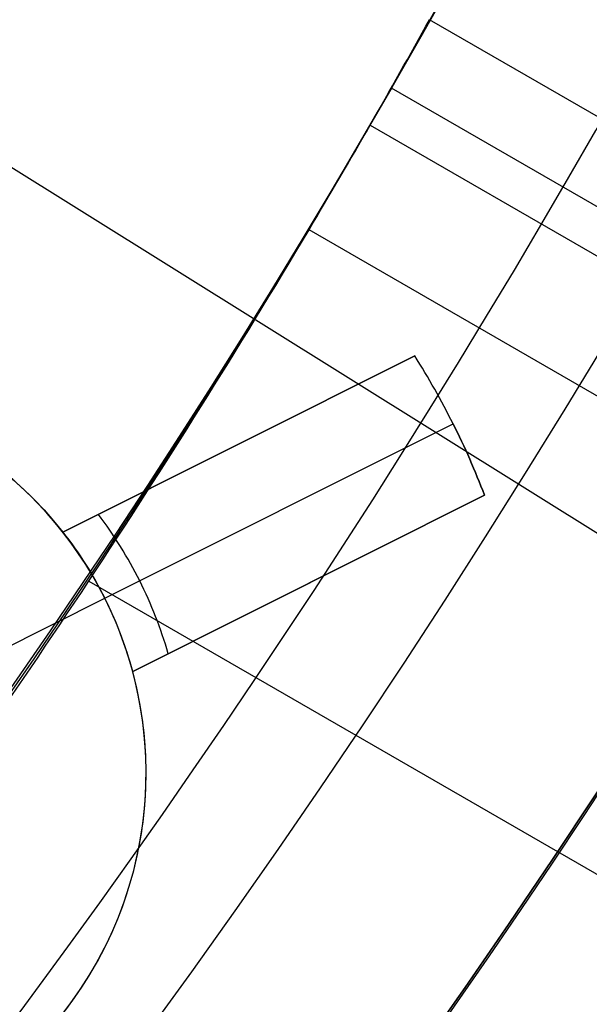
# Model space of a CAD drawing. Extents: x 19329 to 20306, y -2029 to -1182.
# Tile 25 of 66: x 19863.78 to 19867.44, y -1745.85 to -1739.53. Entities that reach past the tile are written whole.
import ezdxf

# ---------------------------------------------------------------- set-up
doc = ezdxf.new("R2010")
doc.units = 0
doc.layers.get('0').update_dxf_attribs({"linetype": 'CONTINUOUS'})
doc.layers.add('COLOR', color=7, linetype='CONTINUOUS')
doc.layers.add('LUZ', color=7, linetype='CONTINUOUS')

msp = doc.modelspace()

# ---------------------------------------------------------------- linework, layer by layer
for p, q in [((19873.87432561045, -1743.843398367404, 64.22825076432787), (19866.41128850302, -1739.534611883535, 64.22825076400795)), ((19873.44373623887, -1744.173357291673, 66.39653490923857), (19866.16879003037, -1739.973165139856, 66.39653490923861)), ((19866.03080028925, -1740.21170188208, 64.65119424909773), (19873.31032594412, -1744.414537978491, 64.65119424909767)), ((19872.99664764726, -1745.130200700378, 65.07413773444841), (19865.63908924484, -1740.882312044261, 65.07413766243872)), ((19864.22568565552, -1743.137137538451, 65.44447096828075), (20274.79999413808, -1980.182325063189, 65.44447096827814))]:
    msp.add_line(p, q)
at = {"extrusion": (0.1124755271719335, 0.194813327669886, 0.9743700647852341)}
msp.add_lwpolyline([(-18054.37167406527, -8257.823916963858), (-18054.88222366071, -8257.51494856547), (-18055.39076947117, -8257.201283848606), (-18055.89725107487, -8256.882941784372), (-18056.4016082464, -8256.559942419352), (-18056.90378097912, -8256.232306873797), (-18057.40370950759, -8255.900057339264), (-18057.90133433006, -8255.563217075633), (-18058.39659623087, -8255.221810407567), (-18058.88943630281, -8254.87586272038), (-18059.37979596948, -8254.525400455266), (-18059.86761700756, -8254.170451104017), (-18060.35284156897, -8253.811043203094), (-18060.83541220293, -8253.447206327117), (-18061.31527187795, -8253.07897108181), (-18061.79236400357, -8252.706369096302), (-18062.26663245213, -8252.3294330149), (-18062.73802158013, -8251.948196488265), (-18063.2064762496, -8251.562694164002), (-18063.67194184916, -8251.172961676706), (-18064.13436431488, -8250.779035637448), (-18064.59369015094, -8250.380953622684), (-18065.04986644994, -8249.978754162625), (-18065.50284091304, -8249.572476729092), (-18065.95256186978, -8249.16216172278), (-18066.39897829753, -8248.747850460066), (-18066.84203984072, -8248.32958515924), (-18067.28169682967, -8247.90740892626), (-18067.71790029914, -8247.481365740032), (-18068.1506020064, -8247.051500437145), (-18068.57975444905, -8246.617858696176), (-18069.00531088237, -8246.180487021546), (-18069.42722533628, -8245.73943272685), (-18069.84545263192, -8245.294743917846), (-18070.25994839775, -8244.846469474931), (-18070.67066908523, -8244.394659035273), (-18071.07757198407, -8243.939362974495), (-18071.48061523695, -8243.480632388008), (-18071.87975785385, -8243.018519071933), (-18072.27495972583, -8242.55307550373), (-18072.66618163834, -8242.084354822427), (-18073.05338528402, -8241.61241080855), (-18073.436533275, -8241.137297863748), (-18073.81558915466, -8240.659070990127), (-18074.19051740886, -8240.177785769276), (-18074.56128347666, -8239.693498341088), (-18074.9278537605, -8239.206265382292), (-18075.29019563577, -8238.716144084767), (-18075.64827745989, -8238.223192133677), (-18076.00206858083, -8237.727467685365), (-18076.35153934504, -8237.229029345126), (-18076.69666110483, -8236.727936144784), (-18077.03740622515, -8236.224247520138), (-18077.37374808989, -8235.718023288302), (-18077.70566110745, -8235.209323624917), (-18078.03312071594, -8234.698209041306), (-18078.35610338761, -8234.184740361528), (-18078.67458663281, -8233.668978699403), (-18078.98854900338, -8233.150985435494), (-18079.29797009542, -8232.630822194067), (-18079.60283055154, -8232.108550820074), (-18079.90311206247, -8231.584233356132), (-18080.19879736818, -8231.057932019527), (-18080.48987025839, -8230.529709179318), (-18080.77631557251, -8229.999627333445), (-18081.05811919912, -8229.467749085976), (-18081.33526807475, -8228.934137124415), (-18081.60775018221, -8228.398854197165), (-18081.87555454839, -8227.861963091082), (-18082.1386712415, -8227.323526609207), (-18082.39709136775, -8226.783607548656), (-18082.65080706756, -8226.242268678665), (-18082.89981151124, -8225.699572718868), (-18083.14409889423, -8225.15558231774), (-18083.38366443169, -8224.61036003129), (-18083.61850435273, -8224.063968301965), (-18083.8486158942, -8223.51646943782), (-18084.07399729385, -8222.967925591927), (-18084.29464778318, -8222.418398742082), (-18084.51056757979, -8221.867950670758), (-18084.7217578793, -8221.316642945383), (-18084.92822084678, -8220.764536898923), (-18085.1299596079, -8220.211693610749), (-18085.32697823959, -8219.658173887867), (-18085.51928176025, -8219.104038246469), (-18085.70687611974, -8218.549346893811), (-18085.88976818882, -8217.994159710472), (-18086.06796574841, -8217.438536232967), (-18086.24147747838, -8216.882535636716), (-18086.41031294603, -8216.326216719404), (-18086.57448259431, -8215.769637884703), (-18086.73399772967, -8215.212857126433), (-18086.88887050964, -8214.655932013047), (-18087.03911393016, -8214.098919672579), (-18087.1847418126, -8213.541876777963), (-18087.32576879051, -8212.984859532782), (-18087.46221029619, -8212.427923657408), (-18087.59408254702, -8211.871124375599), (-18087.72140253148, -8211.314516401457), (-18087.84418799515, -8210.758153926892), (-18087.96245742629, -8210.202090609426), (-18088.07623004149, -8209.646379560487), (-18088.18552577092, -8209.091073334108), (-18088.29036524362, -8208.536223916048), (-18088.39076977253, -8207.981882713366), (-18088.48676133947, -8207.428100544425), (-18088.57836257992, -8206.874927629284), (-18088.66559676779, -8206.322413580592), (-18088.74848780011, -8205.77060739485), (-18088.82706018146, -8205.21955744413), (-18088.90133900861, -8204.669311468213), (-18088.97134995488, -8204.119916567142), (-18089.03711925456, -8203.571419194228), (-18089.09867368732, -8203.023865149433), (-18089.15604056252, -8202.477299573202), (-18089.20924770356, -8201.931766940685), (-18089.25832343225, -8201.387311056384), (-18089.30329655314, -8200.843975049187), (-18089.34419633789, -8200.301801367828), (-18089.38105250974, -8199.76083177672), (-18089.41389522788, -8199.221107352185), (-18089.44275507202, -8198.682668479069), (-18089.46766302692, -8198.14555484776), (-18089.48865046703, -8197.609805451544), (-18089.50574914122, -8197.075458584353), (-18089.51899115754, -8196.542551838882), (-18089.52840896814, -8196.011122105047), (-18089.53403535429, -8195.481205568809), (-18089.5359034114, -8194.952837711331), (-18089.53410419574, -8194.434296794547), (-18089.52868554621, -8193.914263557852), (-18089.51961616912, -8193.392771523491), (-18089.50686506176, -8192.869854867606), (-18089.49040152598, -8192.3455484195), (-18089.4701951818, -8191.819887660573), (-18089.4462159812, -8191.29290872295), (-18089.41843422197, -8190.764648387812), (-18089.38682056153, -8190.235144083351), (-18089.35134603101, -8189.704433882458), (-18089.31198204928, -8189.172556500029), (-18089.26870043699, -8188.63955128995), (-18089.22147343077, -8188.105458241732), (-18089.17027369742, -8187.570317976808), (-18089.11507434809, -8187.034171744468), (-18089.05584895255, -8186.497061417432), (-18088.99257155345, -8185.95902948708), (-18088.92521668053, -8185.4201190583), (-18088.85375936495, -8184.880373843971), (-18088.77817515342, -8184.339838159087), (-18088.69844012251, -8183.798556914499), (-18088.61453089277, -8183.256575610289), (-18088.52642464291, -8182.713940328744), (-18088.43409912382, -8182.170697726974), (-18088.33753267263, -8181.62689502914), (-18088.23670422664, -8181.082580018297), (-18088.13159333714, -8180.537801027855), (-18088.02218018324, -8179.992606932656), (-18087.90844558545, -8179.447047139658), (-18087.79037101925, -8178.901171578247), (-18087.66793862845, -8178.355030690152), (-18087.54113123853, -8177.808675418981), (-18087.40993236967, -8177.262157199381), (-18087.27432624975, -8176.715527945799), (-18087.1342978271, -8176.168840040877), (-18086.9898327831, -8175.622146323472), (-18086.84091754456, -8175.075500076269), (-18086.68753929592, -8174.528955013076), (-18086.52968599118, -8173.982565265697), (-18086.3673463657, -8173.436385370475), (-18086.20050994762, -8172.890470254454), (-18086.02916706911, -8172.344875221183), (-18085.85330887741, -8171.799655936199), (-18085.67292734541, -8171.254868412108), (-18085.48801528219, -8170.710568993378), (-18085.29856634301, -8170.166814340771), (-18085.10457503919, -8169.623661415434), (-18084.90603674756, -8169.081167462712), (-18084.70294771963, -8168.539389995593), (-18084.49530509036, -8167.998386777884), (-18084.28310688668, -8167.458215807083), (-18084.06635203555, -8166.918935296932), (-18083.84504037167, -8166.380603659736), (-18083.61917264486, -8165.843279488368), (-18083.38875052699, -8165.307021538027), (-18083.15377661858, -8164.771888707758), (-18082.91425445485, -8164.237940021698), (-18082.67018851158, -8163.705234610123), (-18082.42158421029, -8163.173831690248), (-18082.16844792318, -8162.643790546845), (-18081.91078697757, -8162.115170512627), (-18081.64860965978, -8161.588030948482), (-18081.38192521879, -8161.062431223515), (-18081.11074386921, -8160.538430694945), (-18080.83507679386, -8160.016088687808), (-18080.55493614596, -8159.495464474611), (-18080.27033505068, -8158.976617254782), (-18079.98128760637, -8158.459606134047), (-18079.68780888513, -8157.944490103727), (-18079.38991493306, -8157.431328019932), (-18079.08762276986, -8156.920178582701), (-18078.78095038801, -8156.41110031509), (-18078.46991675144, -8155.904151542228), (-18078.15454179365, -8155.399390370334), (-18077.83484641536, -8154.896874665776), (-18077.51085248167, -8154.39666203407), (-18077.1825828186, -8153.898809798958), (-18076.85006120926, -8153.403374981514), (-18076.51331238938, -8152.910414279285), (-18076.17236204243, -8152.419984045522), (-18075.82723679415, -8151.932140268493), (-18075.47796420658, -8151.446938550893), (-18075.12457277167, -8150.964434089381), (-18074.76709190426, -8150.484681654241), (-18074.40555193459, -8150.007735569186), (-18074.03998410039, -8149.533649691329), (-18073.67042053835, -8149.062477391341), (-18073.29689427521, -8148.594271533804), (-18072.91943921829, -8148.12908445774), (-18072.53809014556, -8147.666967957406), (-18072.15288269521, -8147.207973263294), (-18071.76385335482, -8146.752151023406), (-18071.37103944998, -8146.29955128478), (-18070.97447913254, -8145.850223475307), (-18070.57421136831, -8145.404216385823), (-18070.1702759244, -8144.961578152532), (-18069.76271335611, -8144.522356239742), (-18069.35156499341, -8144.086597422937), (-18068.93687292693, -8143.654347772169), (-18068.51867999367, -8143.225652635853), (-18068.09702976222, -8142.800556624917), (-18067.67196651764, -8142.379103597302), (-18067.24353524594, -8141.961336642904), (-18066.81178161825, -8141.547298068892), (-18066.37675197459, -8141.137029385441), (-18065.93849330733, -8140.730571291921), (-18065.49705324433, -8140.327963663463), (-18065.05248003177, -8139.929245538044), (-18064.60482251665, -8139.534455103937), (-18064.15413012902, -8139.143629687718), (-18063.70045286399, -8138.756805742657), (-18063.24384126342, -8138.374018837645), (-18062.78434639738, -8137.995303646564), (-18062.32201984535, -8137.620693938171), (-18061.85691367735, -8137.250222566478), (-18061.38908043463, -8136.883921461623), (-18060.91857311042, -8136.521821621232), (-18060.4454451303, -8136.163953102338), (-18059.96975033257, -8135.810345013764), (-18059.49154294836, -8135.461025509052), (-18059.01087758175, -8135.116021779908), (-18058.5278091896, -8134.77536005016), (-18058.04239306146, -8134.439065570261), (-18057.55468479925, -8134.107162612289), (-18057.06474029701, -8133.779674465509), (-18056.57261572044, -8133.456623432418), (-18056.07836748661, -8133.138030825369), (-18055.58205224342, -8132.823916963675)], dxfattribs=at)
at = {"extrusion": (0.1124755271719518, 0.1948133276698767, 0.9743700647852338)}
msp.add_lwpolyline([(-18053.46081628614, -8132.823916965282), (-18053.98188590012, -8133.128708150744), (-18054.50100556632, -8133.438358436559), (-18055.01811201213, -8133.752850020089), (-18055.53314213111, -8134.072163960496), (-18056.04603300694, -8134.396280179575), (-18056.5567219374, -8134.725177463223), (-18057.06514645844, -8135.058833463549), (-18057.5712443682, -8135.397224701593), (-18058.07495375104, -8135.740326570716), (-18058.57621300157, -8136.088113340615), (-18059.07496084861, -8136.440558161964), (-18059.57113637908, -8136.797633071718), (-18060.06467906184, -8137.159308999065), (-18060.55552877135, -8137.525555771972), (-18061.04362581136, -8137.896342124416), (-18061.52891093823, -8138.271635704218), (-18062.01132538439, -8138.651403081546), (-18062.49081088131, -8139.035609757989), (-18062.96730968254, -8139.424220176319), (-18063.44076458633, -8139.817197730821), (-18063.91111895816, -8140.214504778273), (-18064.37831675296, -8140.616102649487), (-18064.84230253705, -8141.021951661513), (-18065.30302150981, -8141.432011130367), (-18065.76041952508, -8141.846239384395), (-18066.21444311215, -8142.264593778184), (-18066.66503949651, -8142.687030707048), (-18067.11215662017, -8143.113505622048), (-18067.55574316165, -8143.543973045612), (-18067.99574855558, -8143.978386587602), (-18068.43212301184, -8144.416698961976), (-18068.86481753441, -8144.858862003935), (-18069.29378393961, -8145.304826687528), (-18069.71897487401, -8145.754543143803), (-18070.1403438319, -8146.207960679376), (-18070.5578451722, -8146.665027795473), (-18070.9714341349, -8147.125692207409), (-18071.38106685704, -8147.589900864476), (-18071.78670038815, -8148.057599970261), (-18072.18829270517, -8148.528735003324), (-18072.58580272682, -8149.003250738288), (-18072.97919032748, -8149.481091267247), (-18073.36841635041, -8149.96220002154), (-18073.7534426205, -8150.446519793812), (-18074.13423195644, -8150.933992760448), (-18074.51074818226, -8151.424560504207), (-18074.88295613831, -8151.918164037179), (-18075.25082169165, -8152.414743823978), (-18075.61431174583, -8152.914239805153), (-18075.97339425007, -8153.416591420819), (-18076.32803820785, -8153.921737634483), (-18076.67821368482, -8154.429616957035), (-18077.0238918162, -8154.940167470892), (-18077.36504481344, -8155.453326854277), (-18077.70164597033, -8155.969032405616), (-18078.03366966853, -8156.487221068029), (-18078.36109138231, -8157.007829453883), (-18078.6838876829, -8157.53079386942), (-18079.00203624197, -8158.056050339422), (-18079.31551583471, -8158.583534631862), (-18079.62430634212, -8159.113182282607), (-18079.92838875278, -8159.644928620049), (-18080.22774516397, -8160.178708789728), (-18080.52235878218, -8160.714457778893), (-18080.81221392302, -8161.252110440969), (-18081.09729601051, -8161.791601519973), (-18081.37759157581, -8162.332865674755), (-18081.65308825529, -8162.875837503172), (-18081.92377478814, -8163.420451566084), (-18082.18964101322, -8163.966642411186), (-18082.45067786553, -8164.514344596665), (-18082.70687737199, -8165.063492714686), (-18082.9582326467, -8165.614021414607), (-18083.20473788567, -8166.165865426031), (-18083.44638836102, -8166.718959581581), (-18083.68318041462, -8167.273238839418), (-18083.91511145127, -8167.828638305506), (-18084.14217993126, -8168.385093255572), (-18084.36438536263, -8168.94253915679), (-18084.58172829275, -8169.500911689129), (-18084.79421029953, -8170.060146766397), (-18085.00183398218, -8170.620180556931), (-18085.20460295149, -8171.180949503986), (-18085.40252181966, -8171.742390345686), (-18085.59559618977, -8172.304440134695), (-18085.78383264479, -8172.867036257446), (-18085.96723873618, -8173.43011645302), (-18086.1458229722, -8173.993618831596), (-18086.31959480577, -8174.557481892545), (-18086.48856462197, -8175.121644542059), (-18086.65274372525, -8175.686046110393), (-18086.8121443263, -8176.250626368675), (-18086.96677952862, -8176.815325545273), (-18087.11666331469, -8177.380084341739), (-18087.26181053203, -8177.944843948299), (-18087.4022368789, -8178.509546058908), (-18087.53795888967, -8179.07413288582), (-18087.66899392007, -8179.638547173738), (-18087.79536013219, -8180.202732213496), (-18087.91707647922, -8180.766631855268), (-18088.03416269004, -8181.330190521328), (-18088.14663925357, -8181.89335321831), (-18088.25452740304, -8182.456065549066), (-18088.3578491, -8183.018273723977), (-18088.45662701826, -8183.579924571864), (-18088.55088452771, -8184.140965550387), (-18088.64064567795, -8184.701344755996), (-18088.72593518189, -8185.261010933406), (-18088.80677839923, -8185.819913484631), (-18088.88320131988, -8186.37800247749), (-18088.95523054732, -8186.935228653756), (-18089.02289328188, -8187.491543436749), (-18089.08621730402, -8188.046898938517), (-18089.14523095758, -8188.601247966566), (-18089.19996313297, -8189.154544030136), (-18089.25044325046, -8189.706741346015), (-18089.29670124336, -8190.257794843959), (-18089.3387675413, -8190.807660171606), (-18089.37667305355, -8191.356293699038), (-18089.41044915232, -8191.903652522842), (-18089.44012765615, -8192.44969446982), (-18089.46574081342, -8192.994378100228), (-18089.48732128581, -8193.537662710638), (-18089.50490213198, -8194.079508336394), (-18089.51851679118, -8194.619875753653), (-18089.5281990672, -8195.158726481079), (-18089.53398311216, -8195.696022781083), (-18089.53590341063, -8196.231727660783), (-18089.53415174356, -8196.743370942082), (-18089.5288765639, -8197.256467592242), (-18089.52004780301, -8197.770985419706), (-18089.50763566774, -8198.286891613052), (-18089.49161065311, -8198.804152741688), (-18089.47194355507, -8199.322734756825), (-18089.44860548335, -8199.842602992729), (-18089.42156787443, -8200.363722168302), (-18089.3908025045, -8200.886056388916), (-18089.35628150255, -8201.409569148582), (-18089.31797736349, -8201.934223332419), (-18089.27586296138, -8202.459981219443), (-18089.22991156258, -8202.986804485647), (-18089.18009683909, -8203.51465420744), (-18089.12639288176, -8204.043490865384), (-18089.06877421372, -8204.573274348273), (-18089.00721580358, -8205.103963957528), (-18088.9416930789, -8205.635518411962), (-18088.87218193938, -8206.167895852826), (-18088.79865877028, -8206.701053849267), (-18088.72110045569, -8207.234949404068), (-18088.63948439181, -8207.769538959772), (-18088.55378850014, -8208.304778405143), (-18088.46399124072, -8208.840623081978), (-18088.37007162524, -8209.377027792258), (-18088.27200923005, -8209.913946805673), (-18088.16978420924, -8210.451333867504), (-18088.06337730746, -8210.989142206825), (-18087.95276987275, -8211.527324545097), (-18087.83794386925, -8212.065833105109), (-18087.71888188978, -8212.60461962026), (-18087.59556716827, -8213.143635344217), (-18087.46798359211, -8213.682831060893), (-18087.33611571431, -8214.222157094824), (-18087.19994876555, -8214.76156332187), (-18087.05946866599, -8215.300999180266), (-18086.91466203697, -8215.840413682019), (-18086.7655162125, -8216.379755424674), (-18086.61201925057, -8216.918972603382), (-18086.45415994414, -8217.458013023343), (-18086.29192783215, -8217.996824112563), (-18086.12531321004, -8218.53535293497), (-18085.9543071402, -8219.073546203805), (-18085.77890146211, -8219.611350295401), (-18085.5990888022, -8220.148711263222), (-18085.41486258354, -8220.685574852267), (-18085.22621703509, -8221.221886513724), (-18085.03314720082, -8221.757591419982), (-18084.83564894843, -8222.292634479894), (-18084.63371897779, -8222.826960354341), (-18084.42735482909, -8223.360513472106), (-18084.21655489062, -8223.893238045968), (-18084.0013184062, -8224.425078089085), (-18083.78164548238, -8224.955977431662), (-18083.5575370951, -8225.48587973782), (-18083.32899509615, -8226.014728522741), (-18083.09602221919, -8226.542467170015), (-18082.85862208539, -8227.069038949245), (-18082.61679920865, -8227.594387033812), (-18082.37055900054, -8228.118454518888), (-18082.11990777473, -8228.641184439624), (-18081.86485275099, -8229.162519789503), (-18081.60540205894, -8229.682403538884), (-18081.34156474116, -8230.200778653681), (-18081.07335075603, -8230.717588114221), (-18080.80077098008, -8231.232774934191), (-18080.52383720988, -8231.746282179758), (-18080.24256216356, -8232.258052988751), (-18079.95695948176, -8232.768030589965), (-18079.66704372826, -8233.276158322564), (-18079.37283039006, -8233.782379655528), (-18079.07433587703, -8234.286638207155), (-18078.7715775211, -8234.788877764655), (-18078.46457357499, -8235.289042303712), (-18078.15334321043, -8235.787076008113), (-18077.83790651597, -8236.282923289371), (-18077.51828449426, -8236.776528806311), (-18077.19449905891, -8237.267837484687), (-18076.86657303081, -8237.756794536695), (-18076.53453013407, -8238.243345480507), (-18076.1983949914, -8238.727436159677), (-18075.85819311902, -8239.209012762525), (-18075.51395092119, -8239.688021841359), (-18075.16569568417, -8240.16441033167), (-18074.81345556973, -8240.638125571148), (-18074.45725960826, -8241.10911531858), (-18074.09713769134, -8241.577327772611), (-18073.73312056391, -8242.042711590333), (-18073.36523981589, -8242.505215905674), (-18072.99352787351, -8242.964790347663), (-18072.61801799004, -8243.421385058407), (-18072.23874423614, -8243.874950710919), (-18071.85574148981, -8244.325438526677), (-18071.46904542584, -8244.77280029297), (-18071.07869250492, -8245.216988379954), (-18070.68471996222, -8245.657955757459), (-18070.28716579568, -8246.095656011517), (-18069.88606875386, -8246.530043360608), (-18069.48146832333, -8246.961072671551), (-18069.0734047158, -8247.38869947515), (-18068.66191885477, -8247.812879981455), (-18068.24705236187, -8248.23357109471), (-18067.82884754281, -8248.650730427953), (-18067.40734737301, -8249.06431631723), (-18066.9825954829, -8249.474287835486), (-18066.55463614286, -8249.880604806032), (-18066.12351424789, -8250.283227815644), (-18065.68927530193, -8250.682118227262), (-18065.25196540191, -8251.077238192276), (-18064.81163122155, -8251.468550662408), (-18064.36831999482, -8251.85601940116), (-18063.92207949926, -8252.239608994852), (-18063.47295803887, -8252.619284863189), (-18063.02100442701, -8252.995013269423), (-18062.56626796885, -8253.366761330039), (-18062.1087984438, -8253.734497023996), (-18061.6486460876, -8254.098189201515), (-18061.18586157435, -8254.457807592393), (-18060.72049599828, -8254.813322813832), (-18060.25260085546, -8255.164706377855), (-18059.78222802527, -8255.511930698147), (-18059.30942975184, -8255.85496909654), (-18058.83425862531, -8256.193795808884), (-18058.35676756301, -8256.528385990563), (-18057.8770097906, -8256.858715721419), (-18057.39503882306, -8257.18476201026), (-18056.91090844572, -8257.50650279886), (-18056.42467269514, -8257.82391696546)], dxfattribs=at)
at = {"extrusion": (0.1124755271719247, 0.1948133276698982, 0.9743700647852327)}
msp.add_lwpolyline([(-18059.82186219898, -8132.823916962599), (-18060.29727702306, -8133.159034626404), (-18060.77044049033, -8133.498225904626), (-18061.24130344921, -8133.84146741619), (-18061.70981704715, -8134.18873495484), (-18062.1759327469, -8134.540003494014), (-18062.63960234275, -8134.895247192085), (-18063.10077797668, -8135.254439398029), (-18063.55941215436, -8135.617552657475), (-18064.01545776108, -8135.984558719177), (-18064.4688680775, -8136.355428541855), (-18064.91959679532, -8136.730132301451), (-18065.36759803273, -8137.108639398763), (-18065.81282634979, -8137.490918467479), (-18066.25523676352, -8137.876937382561), (-18066.69478476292, -8138.266663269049), (-18067.13142632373, -8138.660062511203), (-18067.56511792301, -8139.057100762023), (-18067.9958165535, -8139.457742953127), (-18068.42347973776, -8139.861953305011), (-18068.84806554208, -8140.269695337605), (-18069.26953259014, -8140.680931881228), (-18069.68784007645, -8141.09562508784), (-18070.10294777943, -8141.513736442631), (-18070.5148160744, -8141.93522677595), (-18070.92340594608, -8142.360056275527), (-18071.328679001, -8142.788184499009), (-18071.73059747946, -8143.219570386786), (-18072.12912426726, -8143.654172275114), (-18072.52422290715, -8144.091947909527), (-18072.91585760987, -8144.532854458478), (-18073.30399326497, -8144.976848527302), (-18073.68859545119, -8145.423886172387), (-18074.06963044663, -8145.873922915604), (-18074.44706523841, -8146.326913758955), (-18074.8208675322, -8146.782813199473), (-18075.19100576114, -8147.241575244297), (-18075.55744909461, -8147.703153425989), (-18075.92016744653, -8148.167500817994), (-18076.27913148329, -8148.634570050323), (-18076.6343126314, -8149.104313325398), (-18076.98568308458, -8149.576682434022), (-18077.33321581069, -8150.051628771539), (-18077.67688455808, -8150.529103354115), (-18078.01666386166, -8151.009056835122), (-18078.35252904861, -8151.491439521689), (-18078.68445624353, -8151.976201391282), (-18079.01242237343, -8152.463292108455), (-18079.33640517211, -8152.95266104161), (-18079.65638318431, -8153.444257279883), (-18079.9723357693, -8153.938029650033), (-18080.28424310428, -8154.433926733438), (-18080.59208618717, -8154.931896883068), (-18080.89584683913, -8155.431888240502), (-18081.19550770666, -8155.933848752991), (-18081.49105226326, -8156.437726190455), (-18081.78246481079, -8156.943468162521), (-18082.06973048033, -8157.451022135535), (-18082.35283523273, -8157.960335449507), (-18082.63176585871, -8158.47135533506), (-18082.90650997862, -8158.984028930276), (-18083.17705604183, -8159.498303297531), (-18083.44339332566, -8160.014125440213), (-18083.70551193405, -8160.531442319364), (-18083.96340279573, -8161.050200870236), (-18084.21705766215, -8161.570348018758), (-18084.46646910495, -8162.091830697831), (-18084.71163051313, -8162.614595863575), (-18084.95253608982, -8163.138590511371), (-18085.18918084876, -8163.663761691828), (-18085.42156061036, -8164.19005652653), (-18085.64967199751, -8164.717422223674), (-18085.87351243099, -8165.245806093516), (-18086.09308012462, -8165.775155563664), (-18086.30837407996, -8166.30541819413), (-18086.51939408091, -8166.836541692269), (-18086.72614068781, -8167.368473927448), (-18086.92861523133, -8167.901162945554), (-18087.12681980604, -8168.434556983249), (-18087.32075726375, -8168.968604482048), (-18087.51043120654, -8169.503254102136), (-18087.69584597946, -8170.038454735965), (-18087.87700666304, -8170.574155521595), (-18088.05391906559, -8171.110305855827), (-18088.2265897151, -8171.646855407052), (-18088.39502585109, -8172.183754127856), (-18088.55923541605, -8172.720952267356), (-18088.71922704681, -8173.258400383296), (-18088.87501006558, -8173.796049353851), (-18089.0265944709, -8174.333850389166), (-18089.17399092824, -8174.871755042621), (-18089.3172107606, -8175.409715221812), (-18089.45626593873, -8175.947683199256), (-18089.59116907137, -8176.485611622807), (-18089.72193339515, -8177.023453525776), (-18089.84857276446, -8177.561162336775), (-18089.97110164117, -8178.098691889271), (-18090.08953508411, -8178.635996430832), (-18090.20388873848, -8179.173030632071), (-18090.31417882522, -8179.709749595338), (-18090.4204221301, -8180.246108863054), (-18090.52263599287, -8180.782064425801), (-18090.62083829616, -8181.317572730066), (-18090.71504745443, -8181.852590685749), (-18090.80528240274, -8182.387075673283), (-18090.89156258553, -8182.920985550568), (-18090.97390794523, -8183.454278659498), (-18091.05233891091, -8183.986913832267), (-18091.12687638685, -8184.51885039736), (-18091.19754174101, -8185.050048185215), (-18091.26435679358, -8185.580467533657), (-18091.32734380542, -8186.11006929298), (-18091.38652546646, -8186.638814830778), (-18091.44192488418, -8187.166666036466), (-18091.49356557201, -8187.693585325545), (-18091.54147143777, -8188.219535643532), (-18091.58566677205, -8188.744480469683), (-18091.62617623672, -8189.268383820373), (-18091.66302485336, -8189.791210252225), (-18091.69623799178, -8190.312924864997), (-18091.7258413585, -8190.833493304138), (-18091.75186098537, -8191.352881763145), (-18091.77432321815, -8191.871056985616), (-18091.79325470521, -8192.38798626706), (-18091.80868238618, -8192.903637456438), (-18091.82063348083, -8193.417978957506), (-18091.82913547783, -8193.930979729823), (-18091.83421612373, -8194.442609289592), (-18091.83590341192, -8194.95283771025), (-18091.83415593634, -8195.472086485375), (-18091.8288937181, -8195.992785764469), (-18091.82008726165, -8196.514903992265), (-18091.80770733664, -8197.038409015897), (-18091.79172498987, -8197.563268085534), (-18091.77211155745, -8198.089447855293), (-18091.74883867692, -8198.616914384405), (-18091.72187829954, -8199.145633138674), (-18091.6912027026, -8199.675568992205), (-18091.6567845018, -8200.206686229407), (-18091.61859666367, -8200.738948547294), (-18091.57661251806, -8201.272319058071), (-18091.53080577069, -8201.806760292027), (-18091.48115051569, -8202.342234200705), (-18091.42762124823, -8202.878702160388), (-18091.37019287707, -8203.416124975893), (-18091.30884073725, -8203.954462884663), (-18091.24354060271, -8204.49367556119), (-18091.17426869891, -8205.033722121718), (-18091.10100171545, -8205.574561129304), (-18091.02371681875, -8206.116150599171), (-18090.94239166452, -8206.658448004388), (-18090.85700441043, -8207.20141028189), (-18090.76753372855, -8207.744993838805), (-18090.67395881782, -8208.289154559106), (-18090.57625941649, -8208.833847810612), (-18090.47441581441, -8209.37902845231), (-18090.36840886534, -8209.924650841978), (-18090.25821999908, -8210.470668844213), (-18090.14383123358, -8211.017035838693), (-18090.02522518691, -8211.563704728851), (-18089.90238508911, -8212.11062795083), (-18089.77529479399, -8212.65775748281), (-18089.64393879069, -8213.205044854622), (-18089.50830221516, -8213.752441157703), (-18089.36837086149, -8214.299897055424), (-18089.22413119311, -8214.847362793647), (-18089.07557035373, -8215.39478821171), (-18088.92267617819, -8215.942122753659), (-18088.7654372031, -8216.489315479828), (-18088.60384267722, -8217.03631507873), (-18088.43788257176, -8217.583069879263), (-18088.26754759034, -8218.129527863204), (-18088.09282917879, -8218.67563667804), (-18087.91371953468, -8219.221343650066), (-18087.73021161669, -8219.7665957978), (-18087.54229915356, -8220.311339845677), (-18087.34997665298, -8220.855522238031), (-18087.15323941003, -8221.399089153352), (-18086.95208351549, -8221.941986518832), (-18086.74650586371, -8222.484160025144), (-18086.53650416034, -8223.025555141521), (-18086.32207692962, -8223.566117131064), (-18086.10322352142, -8224.105791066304), (-18085.87994411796, -8224.64452184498), (-18085.65223974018, -8225.182254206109), (-18085.42011225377, -8225.718932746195), (-18085.18356437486, -8226.254501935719), (-18084.9425996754, -8226.788906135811), (-18084.69722258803, -8227.322089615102), (-18084.44743841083, -8227.853996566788), (-18084.19325331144, -8228.384571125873), (-18083.93467433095, -8228.913757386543), (-18083.67170938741, -8229.441499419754), (-18083.40436727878, -8229.967741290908), (-18083.13265768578, -8230.492427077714), (-18082.85659117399, -8231.015500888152), (-18082.57617919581, -8231.536906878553), (-18082.2914340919, -8232.056589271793), (-18082.00236909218, -8232.574492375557), (-18081.70899831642, -8233.090560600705), (-18081.4113367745, -8233.60473847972), (-18081.1094003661, -8234.11697068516), (-18080.80320588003, -8234.627202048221), (-18080.49277099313, -8235.135377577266), (-18080.17811426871, -8235.641442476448), (-18079.8592551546, -8236.14534216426), (-18079.53621398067, -8236.647022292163), (-18079.20901195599, -8237.14642876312), (-18078.87767116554, -8237.643507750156), (-18078.54221456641, -8238.138205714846), (-18078.20266598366, -8238.63046942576), (-18077.85905010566, -8239.120245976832), (-18077.51139247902, -8239.60748280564), (-18077.15971950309, -8240.09212771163), (-18076.80405842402, -8240.57412887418), (-18076.44443732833, -8241.053434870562), (-18076.08088513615, -8241.529994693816), (-18075.71343159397, -8242.003757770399), (-18075.34210726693, -8242.474673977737), (-18074.96694353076, -8242.942693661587), (-18074.5879725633, -8243.407767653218), (-18074.2052273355, -8243.869847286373), (-18073.81874160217, -8244.32888441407), (-18073.4285498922, -8244.784831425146), (-18073.03468749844, -8245.237641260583), (-18072.6371904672, -8245.687267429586), (-18072.2360955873, -8246.133664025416), (-18071.83144037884, -8246.576785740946), (-18071.42326308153, -8247.016587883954), (-18071.01160264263, -8247.453026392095), (-18070.59649870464, -8247.88605784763), (-18070.17799159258, -8248.315639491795), (-18069.75612230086, -8248.741729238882), (-18069.33093248, -8249.16428568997), (-18068.90246442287, -8249.583268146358), (-18068.47076105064, -8249.998636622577), (-18068.03586589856, -8250.410351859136), (-18067.59782310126, -8250.81837533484), (-18067.1566773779, -8251.222669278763), (-18066.71247401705, -8251.623196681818), (-18066.2652588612, -8252.019921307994), (-18065.81507829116, -8252.412807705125), (-18065.36197921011, -8252.801821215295), (-18064.90600902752, -8253.186927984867), (-18064.44721564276, -8253.568094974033), (-18063.98564742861, -8253.94528996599), (-18063.52135321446, -8254.318481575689), (-18063.05438226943, -8254.687639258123), (-18062.58478428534, -8255.052733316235), (-18062.11260935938, -8255.413734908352), (-18061.6379079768, -8255.77061605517), (-18061.16073099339, -8256.123349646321), (-18060.68112961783, -8256.471909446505), (-18060.19915539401, -8256.816270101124), (-18059.71486018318, -8257.156407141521), (-18059.22829614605, -8257.492296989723), (-18058.73951572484, -8257.823916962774)], dxfattribs=at)
at = {"extrusion": (0.1124755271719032, 0.1948133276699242, 0.9743700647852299)}
msp.add_lwpolyline([(-18060.57947967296, -8257.823916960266), (-18061.04541041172, -8257.486593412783), (-18061.5090698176, -8257.145333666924), (-18061.97041101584, -8256.80016149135), (-18062.42938744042, -8256.451101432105), (-18062.88595284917, -8256.098178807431), (-18063.34006133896, -8255.741419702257), (-18063.79166736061, -8255.380850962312), (-18064.24072573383, -8255.01650018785), (-18064.68719166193, -8254.648395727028), (-18065.13102074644, -8254.27656666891), (-18065.57216900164, -8253.901042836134), (-18066.01059286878, -8253.521854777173), (-18066.44624923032, -8253.139033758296), (-18066.8790954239, -8252.752611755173), (-18067.30908925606, -8252.362621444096), (-18067.73618901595, -8251.969096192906), (-18068.16035348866, -8251.572070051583), (-18068.58154196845, -8251.171577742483), (-18068.99971427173, -8250.767654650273), (-18069.41483074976, -8250.360336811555), (-18069.8268523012, -8249.949660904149), (-18070.23574038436, -8249.535664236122), (-18070.64145702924, -8249.118384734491), (-18071.04396484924, -8248.697860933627), (-18071.44322705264, -8248.274131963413), (-18071.83920745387, -8247.847237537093), (-18072.23187048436, -8247.417217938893), (-18072.62118120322, -8246.984114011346), (-18073.00710530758, -8246.547967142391), (-18073.38960914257, -8246.108819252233), (-18073.76865971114, -8245.666712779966), (-18074.14422468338, -8245.221690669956), (-18074.51627240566, -8244.77379635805), (-18074.88477190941, -8244.323073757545), (-18075.24969291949, -8243.869567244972), (-18075.61100586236, -8243.413321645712), (-18075.9686818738, -8242.954382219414), (-18076.32269280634, -8242.492794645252), (-18076.67301123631, -8242.028605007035), (-18077.01961047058, -8241.561859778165), (-18077.36246455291, -8241.092605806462), (-18077.70154826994, -8240.620890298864), (-18078.03683715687, -8240.146760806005), (-18078.36830750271, -8239.670265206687), (-18078.69593635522, -8239.191451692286), (-18079.01970152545, -8238.710368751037), (-18079.33958159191, -8238.227065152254), (-18079.65555590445, -8237.741589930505), (-18079.96760458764, -8237.253992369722), (-18080.27570854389, -8236.764321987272), (-18080.57984945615, -8236.272628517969), (-18080.88000979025, -8235.778961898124), (-18081.1761727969, -8235.283372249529), (-18081.46832251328, -8234.78590986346), (-18081.75644376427, -8234.286625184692), (-18082.04052216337, -8233.785568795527), (-18082.32054411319, -8233.282791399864), (-18082.59649680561, -8232.778343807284), (-18082.86836822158, -8232.272276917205), (-18083.13614713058, -8231.764641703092), (-18083.39982308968, -8231.255489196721), (-18083.65938644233, -8230.744870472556), (-18083.91482831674, -8230.232836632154), (-18084.16614062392, -8229.719438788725), (-18084.4133160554, -8229.204728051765), (-18084.65634808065, -8228.6887555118), (-18084.89523094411, -8228.17157222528), (-18085.12995966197, -8227.653229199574), (-18085.36053001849, -8227.133777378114), (-18085.58693856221, -8226.613267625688), (-18085.80918260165, -8226.091750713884), (-18086.0272602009, -8225.569277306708), (-18086.24117017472, -8225.045897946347), (-18086.45091208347, -8224.521663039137), (-18086.65648622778, -8223.996622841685), (-18086.85789364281, -8223.470827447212), (-18087.05513609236, -8222.944326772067), (-18087.24821606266, -8222.417170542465), (-18087.43713675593, -8221.889408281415), (-18087.62190208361, -8221.361089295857), (-18087.80251665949, -8220.832262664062), (-18087.97898579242, -8220.302977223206), (-18088.15131547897, -8219.773281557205), (-18088.31951239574, -8219.24322398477), (-18088.48358389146, -8218.712852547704), (-18088.64353797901, -8218.182214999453), (-18088.79938332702, -8217.651358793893), (-18088.95112925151, -8217.12033107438), (-18089.09878570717, -8216.58917866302), (-18089.24236327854, -8216.057948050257), (-18089.381873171, -8215.52668538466), (-18089.51732720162, -8214.99543646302), (-18089.64873778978, -8214.464246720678), (-18089.77611794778, -8213.933161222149), (-18089.89948127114, -8213.402224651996), (-18090.0188419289, -8212.87148130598), (-18090.13421465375, -8212.340975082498), (-18090.24561473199, -8211.81074947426), (-18090.35305799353, -8211.280847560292), (-18090.45656080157, -8210.751311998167), (-18090.55614004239, -8210.222185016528), (-18090.65181311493, -8209.693508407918), (-18090.74359792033, -8209.165323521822), (-18090.8315128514, -8208.637671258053), (-18090.91557678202, -8208.110592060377), (-18090.99580905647, -8207.584125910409), (-18091.07222947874, -8207.058312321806), (-18091.14485830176, -8206.53319033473), (-18091.21371621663, -8206.008798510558), (-18091.27882434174, -8205.485174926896), (-18091.34020421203, -8204.962357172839), (-18091.39787776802, -8204.440382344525), (-18091.45186734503, -8203.919287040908), (-18091.50219566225, -8203.399107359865), (-18091.54888581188, -8202.879878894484), (-18091.59196124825, -8202.361636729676), (-18091.63144577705, -8201.84441543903), (-18091.6673635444, -8201.328249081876), (-18091.69973902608, -8200.81317120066), (-18091.72859701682, -8200.299214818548), (-18091.75396261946, -8199.786412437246), (-18091.77586123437, -8199.27479603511), (-18091.79431854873, -8198.764397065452), (-18091.80936052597, -8198.25524645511), (-18091.82101339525, -8197.74737460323), (-18091.82930364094, -8197.240811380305), (-18091.83425799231, -8196.735586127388), (-18091.8359034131, -8196.231727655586), (-18091.83411061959, -8195.705789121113), (-18091.82871167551, -8195.178362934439), (-18091.81967593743, -8194.649481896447), (-18091.80697304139, -8194.119179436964), (-18091.79057291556, -8193.587489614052), (-18091.77044579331, -8193.054447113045), (-18091.74656222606, -8192.520087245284), (-18091.71889309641, -8191.984445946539), (-18091.68740963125, -8191.447559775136), (-18091.65208341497, -8190.909465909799), (-18091.61288640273, -8190.370202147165), (-18091.56979093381, -8189.829806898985), (-18091.52276974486, -8189.288319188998), (-18091.47179598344, -8188.745778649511), (-18091.41684322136, -8188.202225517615), (-18091.35788546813, -8187.657700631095), (-18091.29489718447, -8187.112245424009), (-18091.22785329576, -8186.565901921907), (-18091.15672920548, -8186.018712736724), (-18091.08150080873, -8185.47072106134), (-18091.00214450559, -8184.921970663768), (-18090.91863721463, -8184.372505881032), (-18090.83095638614, -8183.822371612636), (-18090.73908001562, -8183.27161331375), (-18090.6429866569, -8182.72027698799), (-18090.54265543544, -8182.168409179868), (-18090.4380660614, -8181.616056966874), (-18090.32919884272, -8181.06326795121), (-18090.21603469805, -8180.510090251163), (-18090.09855516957, -8179.956572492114), (-18089.97674243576, -8179.402763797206), (-18089.85057932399, -8178.84871377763), (-18089.72004932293, -8178.294472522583), (-18089.58513659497, -8177.740090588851), (-18089.44582598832, -8177.185618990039), (-18089.302103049, -8176.631109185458), (-18089.1539540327, -8176.076613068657), (-18089.0013659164, -8175.522182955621), (-18088.84432640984, -8174.967871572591), (-18088.68282396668, -8174.413732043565), (-18088.51684779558, -8173.859817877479), (-18088.34638787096, -8173.306182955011), (-18088.17143494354, -8172.752881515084), (-18087.99198055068, -8172.199968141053), (-18087.80801702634, -8171.647497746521), (-18087.61953751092, -8171.095525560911), (-18087.42653596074, -8170.544107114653), (-18087.22900715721, -8169.99329822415), (-18087.02694671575, -8169.44315497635), (-18086.82035109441, -8168.893733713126), (-18086.60921760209, -8168.345091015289), (-18086.39354440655, -8167.797283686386), (-18086.17333054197, -8167.250368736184), (-18085.94857591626, -8166.704403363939), (-18085.71928131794, -8166.159444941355), (-18085.4854484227, -8165.615550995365), (-18085.24707979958, -8165.07277919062), (-18085.00417891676, -8164.531187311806), (-18084.756750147, -8163.990833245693), (-18084.5047987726, -8163.451774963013), (-18084.24833099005, -8162.914070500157), (-18083.98735391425, -8162.377777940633), (-18083.72187558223, -8161.842955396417), (-18083.45190495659, -8161.309660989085), (-18083.17745192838, -8160.777952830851), (-18082.89852731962, -8160.247889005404), (-18082.61514288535, -8159.719527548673), (-18082.32731131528, -8159.192926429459), (-18082.03504623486, -8158.66814352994), (-18081.73836220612, -8158.145236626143), (-18081.43727472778, -8157.62426336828), (-18081.13180023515, -8157.105281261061), (-18080.82195609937, -8156.588347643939), (-18080.50776062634, -8156.073519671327), (-18080.18923305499, -8155.56085429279), (-18079.86639355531, -8155.050408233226), (-18079.5392632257, -8154.542237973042), (-18079.20786408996, -8154.036399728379), (-18078.87221909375, -8153.532949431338), (-18078.53235210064, -8153.03194271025), (-18078.18828788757, -8152.533434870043), (-18077.84005213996, -8152.037480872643), (-18077.48767144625, -8151.544135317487), (-18077.13117329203, -8151.05345242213), (-18076.77058605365, -8150.565486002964), (-18076.40593899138, -8150.080289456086), (-18076.03726224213, -8149.597915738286), (-18075.66458681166, -8149.11841734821), (-18075.28794456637, -8148.641846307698), (-18074.90736822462, -8148.168254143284), (-18074.52289134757, -8147.697691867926), (-18074.13454832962, -8147.23020996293), (-18073.74237438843, -8146.765858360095), (-18073.3464055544, -8146.304686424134), (-18072.94667865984, -8145.846742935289), (-18072.54323132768, -8145.392076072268), (-18072.1361019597, -8144.940733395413), (-18071.72532972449, -8144.492761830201), (-18071.31095454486, -8144.048207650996), (-18070.89301708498, -8143.607116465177), (-18070.47155873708, -8143.169533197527), (-18070.0466216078, -8142.735502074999), (-18069.61824850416, -8142.305066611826), (-18069.18648291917, -8141.878269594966), (-18068.75136901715, -8141.45515306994), (-18068.31295161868, -8141.035758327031), (-18067.87127618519, -8140.620125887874), (-18067.42638880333, -8140.208295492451), (-18066.97833616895, -8139.80030608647), (-18066.52716557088, -8139.396195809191), (-18066.07292487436, -8138.996001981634), (-18065.61566250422, -8138.599761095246), (-18065.1554274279, -8138.20750880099), (-18064.69226913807, -8137.819279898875), (-18064.22623763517, -8137.435108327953), (-18063.75738340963, -8137.055027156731), (-18063.28575742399, -8136.679068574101), (-18062.81141109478, -8136.307263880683), (-18062.33439627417, -8135.939643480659), (-18061.85476523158, -8135.576236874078), (-18061.37257063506, -8135.217072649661), (-18060.88786553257, -8134.862178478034), (-18060.4007033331, -8134.511581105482), (-18059.91113778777, -8134.165306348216), (-18059.41922297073, -8133.823379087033), (-18058.92501326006, -8133.485823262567), (-18058.42856331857, -8133.152661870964), (-18057.9299280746, -8132.823916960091)], dxfattribs=at)
at = {"extrusion": (0, 0, -1)}
for centre, radius, start, end in [((-19817.78530688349, -1711.7758502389, -89.37470231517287), 70.9424557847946, 329.9999999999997, 149.9999999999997), ((-19817.78530688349, -1711.7758502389, -46.50000292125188), 70.9424557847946, 329.9999999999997, 149.9999999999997), ((-19817.78530688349, -1711.7758502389, -259.6250029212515), 65.00000000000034, 330.0000000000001, 150.0000000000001), ((-19817.78530688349, -1711.7758502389, -259.6250029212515), 64, 329.9999999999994, 149.9999999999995), ((-19817.78530688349, -1711.7758502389, -89.37470231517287), 70.94245578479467, 149.9999999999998, 329.9999999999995), ((-19817.78530688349, -1711.7758502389, -46.50000292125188), 70.94245578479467, 149.9999999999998, 329.9999999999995), ((-19817.78530688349, -1711.7758502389, -259.6250029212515), 65.00000000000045, 150.0000000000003, 329.9999999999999), ((-19817.78530688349, -1711.7758502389, -259.6250029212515), 64, 149.9999999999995, 329.9999999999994), ((-19817.78530688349, -1711.7758502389, -88.12500292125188), 52.0912327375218, 149.9999999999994, 329.9999999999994), ((-19817.78530688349, -1711.7758502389, -62.12500292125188), 47.0345567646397, 150.0000000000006, 330.0000000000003)]:
    msp.add_arc(centre, radius, start, end, dxfattribs=at)
for centre, radius, start, end in [((19817.78530688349, -1711.7758502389, 89.37470231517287), 73.2424557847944, 30.00000000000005, 210.0000000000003), ((19817.78530692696, -1711.775850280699, 88.63012703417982), 71.44457953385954, 30.00000004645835, 209.9999999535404), ((19817.78530688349, -1711.7758502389, 89.05580518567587), 71.21139006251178, 29.99999999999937, 209.9999999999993), ((19817.78530688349, -1711.7758502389, 245.6831232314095), 65.00000000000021, 29.99999999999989, 209.9999999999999), ((19817.78530688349, -1711.7758502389, 245.6831232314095), 64.00000000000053, 29.99999999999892, 209.9999999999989), ((19817.78530688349, -1711.775850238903, 211.3914713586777), 58.01326896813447, 30.00000000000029, 209.9999999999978), ((19817.78530688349, -1711.775850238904, 212.0545527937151), 57.26209357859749, 30.00000000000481, 209.9999999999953), ((19817.78530688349, -1711.7758502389, 89.37470231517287), 73.2424557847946, 210.0000000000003, 30.00000000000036), ((19817.78530686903, -1711.775850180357, 88.63012703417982), 71.44457953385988, 210.0000000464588, 29.9999999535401), ((19817.78530688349, -1711.775850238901, 89.05580518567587), 71.21139006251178, 209.999999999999, 29.99999999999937), ((19817.78530688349, -1711.7758502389, 245.6831232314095), 64.99999999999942, 209.9999999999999, 29.99999999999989), ((19817.78530688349, -1711.7758502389, 245.6831232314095), 63.99999999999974, 210.0000000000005, 30.00000000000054), ((19817.78530688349, -1711.775850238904, 211.3914713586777), 58.01326896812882, 209.9999999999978, 30.00000000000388), ((19817.78530688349, -1711.775850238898, 212.0545527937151), 57.2620935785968, 210.0000000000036, 29.99999999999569), ((19817.78530688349, -1711.7758502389, 67.12500292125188), 53.5819397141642, 210.0000000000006, 30.00000000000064), ((19817.78530688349, -1711.7758502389, 65.62055118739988), 53.58193971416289, 209.9999999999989, 29.99999999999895), ((19817.78530688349, -1711.7758502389, 67.12500292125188), 52.0912327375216, 210.0000000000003, 30.00000000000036), ((19817.78530688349, -1711.7758502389, 77.62500292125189), 52.09123273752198, 210.0000000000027, 30.00000000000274), ((19817.78530688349, -1711.7758502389, 46.50000292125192), 71.74245578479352, 300.0000653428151, 7.500000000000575), ((19817.78530688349, -1711.7758502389, 88.12500292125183), 70.9394553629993, 254.9999999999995, 344.9999999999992)]:
    msp.add_arc(centre, radius, start, end)
at = {"extrusion": (-0.1124755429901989, -0.1948133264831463, -0.9743700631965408)}
msp.add_arc((18018.59291222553, -8195.281299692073, -1960.182957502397), 56.0000000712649, 334.5735870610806, 25.32742621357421, dxfattribs=at)
at = {"extrusion": (0.1124755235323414, 0.1948134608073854, 0.9743700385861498)}
msp.add_arc((-18018.59605917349, -8195.274528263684, 1959.268208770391), 56.00000007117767, 154.6725833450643, 205.4263646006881, dxfattribs=at)
at = {"extrusion": (0.2391373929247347, 0.4141923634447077, 0.8782129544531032)}
msp.add_arc((-18014.19378215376, -7368.776763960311, 4086.705931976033), 60.34900612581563, 179.326096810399, 181.005323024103, dxfattribs=at)
at = {"extrusion": (0.06896072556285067, 0.1194437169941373, 0.9904431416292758)}
msp.add_arc((-18018.16208998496, -8336.349288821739, 1226.46366450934), 56.43858390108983, 173.8392374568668, 179.3028459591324, dxfattribs=at)
at = {"layer": 'COLOR'}
for p, q in [((19866.31700228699, -1741.692030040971, 28.2000005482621), (19864.05922644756, -1742.823548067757, 28.2000005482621)), ((19864.05922644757, -1742.82354806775, 22.36987352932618), (19866.31700228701, -1741.692030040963, 26.70000054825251)), ((19866.31700228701, -1741.692030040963, 26.70000054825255), (19866.31700228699, -1741.692030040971, 28.2000005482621)), ((19864.05922644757, -1742.823548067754, 25.28493703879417), (19865.58254708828, -1742.060113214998, 25.28493703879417)), ((19864.32840641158, -1743.247922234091, 22.36987352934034), (19866.56343197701, -1742.12780584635, 26.700000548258)), ((19866.56343197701, -1742.12780584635, 26.700000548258), (19866.56343197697, -1742.127805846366, 28.2000005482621)), ((19865.18811436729, -1742.257789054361, 28.2000005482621), (19865.18811436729, -1742.257789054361, 24.52659058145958)), ((19866.7650488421, -1742.58604026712, 26.70000054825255), (19864.50727300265, -1743.717558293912, 22.3698735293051)), ((19864.50727300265, -1743.717558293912, 28.2000005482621), (19866.76504884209, -1742.586040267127, 28.2000005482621)), ((19866.76504884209, -1742.586040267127, 28.2000005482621), (19866.7650488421, -1742.58604026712, 26.70000054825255)), ((19864.05922644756, -1742.823548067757, 28.2000005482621), (19864.05922644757, -1742.82354806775, 22.36987352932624)), ((19864.50727300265, -1743.717558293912, 25.2849370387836), (19866.03059365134, -1742.954123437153, 25.2849370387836)), ((19865.63616092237, -1743.151799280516, 24.52659055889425), (19865.63616092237, -1743.151799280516, 28.2000005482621)), ((19863.21089362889, -1743.807980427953, 19.70000054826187), (19864.32840641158, -1743.247922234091, 19.70000054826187)), ((19864.32840641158, -1743.247922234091, 22.36987352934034), (19864.32840641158, -1743.247922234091, 19.70000054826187)), ((19864.50727300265, -1743.717558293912, 22.3698735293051), (19864.50727300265, -1743.717558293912, 28.2000005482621))]:
    msp.add_line(p, q, dxfattribs=at)
at = {"layer": 'COLOR', "extrusion": (0, 0, -1)}
for centre, radius, start, end in [((-19817.78531401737, -1711.775867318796, 10.54089386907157), 152.392098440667, 333.3815781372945, 153.3815781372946), ((-19817.78531401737, -1711.775867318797, -43.50000292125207), 74.99999999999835, 63.38157813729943, 243.3815781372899), ((-19817.78531401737, -1711.775867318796, -18.68835025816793), 83.81579491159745, 333.3815781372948, 153.3815781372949), ((-19817.78531401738, -1711.7758673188, -43.50000292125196), 73.00000000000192, 63.38157813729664, 243.3815781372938), ((-19817.78531401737, -1711.775867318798, -33.3991820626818), 72.99999999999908, 63.38157813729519, 243.3815781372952), ((-19817.78531401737, -1711.775867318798, -32.97295255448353), 74.99999999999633, 63.38157813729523, 243.3815781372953), ((-19817.78531401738, -1711.775867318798, -43.50000292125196), 73.00000000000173, 63.38157813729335, 243.3815781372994), ((-19817.78531401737, -1711.775867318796, 10.54089386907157), 152.3920984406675, 153.3815781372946, 333.3815781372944), ((-19817.78531401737, -1711.775867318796, -18.68835025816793), 83.81579491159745, 153.3815781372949, 333.3815781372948), ((-19817.78531401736, -1711.775867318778, -26.2000005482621), 61.09154780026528, 153.381578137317, 333.3815781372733), ((-19817.79341637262, -1711.771824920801, -28.2000005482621), 59.50000000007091, 153.3815781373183, 333.3815781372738), ((-19817.79341637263, -1711.771824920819, -27.2000005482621), 59.50000000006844, 153.3815781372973, 333.3815781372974), ((-19862.09338084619, -1744.368038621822, -28.2000005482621), 2.500000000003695, 74.91853717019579, 141.8446191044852), ((-19862.09338084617, -1744.368038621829, -28.2000005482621), 5.000000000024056, 153.3815781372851, 159.1207486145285), ((-19862.09338084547, -1744.368038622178, -22.36987352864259), 2.500000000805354, 141.8446191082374, 153.3815781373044)]:
    msp.add_arc(centre, radius, start, end, dxfattribs=at)
at = {"layer": 'COLOR'}
for centre, radius, start, end in [((19817.78531401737, -1711.775867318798, -35.79999945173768), 153, 26.61842186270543, 206.618421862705), ((19817.78531401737, -1711.775867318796, -11.46081713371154), 152.9999999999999, 26.61842186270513, 206.6184218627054), ((19817.78531401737, -1711.775867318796, -23.63040829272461), 153.0000000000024, 26.61842186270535, 206.6184218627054), ((19817.78531401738, -1711.775867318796, -10.90949982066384), 152.8342956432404, 26.61842186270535, 206.6184218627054), ((19817.78531401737, -1711.775867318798, -35.79999945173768), 150, 26.61842186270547, 206.618421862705), ((19817.78531401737, -1711.775867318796, -11.46081713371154), 153, 206.6184218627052, 26.6184218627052), ((19817.78531401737, -1711.775867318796, -35.79999945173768), 153, 206.6184218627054, 26.61842186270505), ((19817.78531401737, -1711.775867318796, -23.63040829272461), 152.9999999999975, 206.6184218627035, 26.61842186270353), ((19817.78531401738, -1711.775867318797, -10.90949982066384), 152.8342956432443, 206.6184218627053, 26.61842186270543), ((19817.78531401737, -1711.775867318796, -35.79999945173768), 150, 206.6184218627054, 26.61842186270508), ((19817.78531401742, -1711.775867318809, 22.44590218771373), 74.99999999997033, 296.6184218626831, 26.61842186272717), ((19817.79341637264, -1711.771824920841, 26.2000005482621), 59.50000000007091, 206.6184218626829, 26.61842186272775), ((19817.78531401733, -1711.775867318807, 28.20000054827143), 61.50000000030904, 298.4605049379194, 339.7905058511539), ((19817.78531401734, -1711.775867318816, 29.25000054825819), 61.50000000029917, 298.4605049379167, 339.7905058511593), ((19817.78531401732, -1711.775867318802, 30.30000054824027), 61.50000000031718, 308.0039200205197, 339.7905058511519), ((19817.78531401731, -1711.775867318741, 23.29836120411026), 73.00000000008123, 298.2173843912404, 340.0317555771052), ((19862.09338084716, -1744.368038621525, 26.70000054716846), 4.999999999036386, 26.61842186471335, 32.35759234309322), ((19862.0933808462, -1744.368038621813, 28.2000005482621), 4.999999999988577, 26.61842186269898, 32.35759233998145), ((19862.09338084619, -1744.368038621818, 27.45000054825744), 5.000000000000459, 26.61842186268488, 32.35759233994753), ((19862.09338084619, -1744.368038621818, 19.70000054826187), 2.500000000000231, 26.61842186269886, 206.6184218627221), ((19862.09338084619, -1744.368038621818, 23.95000054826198), 2.500000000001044, 38.15538089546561, 105.0814628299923), ((19862.09338084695, -1744.368038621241, 26.70000054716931), 4.999999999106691, 20.87925138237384, 26.6184218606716), ((19862.09338084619, -1744.368038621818, 27.45000054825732), 5.000000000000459, 20.87925138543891, 26.61842186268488), ((19862.09338084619, -1744.368038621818, 22.80294623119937), 2.750034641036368, 26.61842186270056, 37.09370041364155), ((19862.09338084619, -1744.368038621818, 22.80294623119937), 2.750034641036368, 16.14314330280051, 26.61842186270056), ((19862.09338084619, -1744.368038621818, 19.70000054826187), 2.500000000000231, 206.6184218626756, 26.61842186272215), ((19862.09338084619, -1744.368038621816, 22.36987352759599), 2.49999999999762, 15.08146282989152, 26.61842186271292), ((19862.09338084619, -1744.368038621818, 28.2000005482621), 2.499999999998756, 218.1553808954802, 15.08146282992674), ((19862.09338084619, -1744.368038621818, 23.95000054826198), 2.500000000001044, 218.1553808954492, 15.08146282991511)]:
    msp.add_arc(centre, radius, start, end, dxfattribs=at)
at = {"layer": 'LUZ'}
for p, q in [((19690.74413734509, -1632.399678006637, -34.049999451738), (19944.82649068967, -1791.152056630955, -34.04999945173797)), ((19690.74413734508, -1632.399678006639, -32.54999945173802), (19944.82649068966, -1791.152056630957, -32.54999945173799))]:
    msp.add_line(p, q, dxfattribs=at)

doc.saveas('drawing.dxf')
